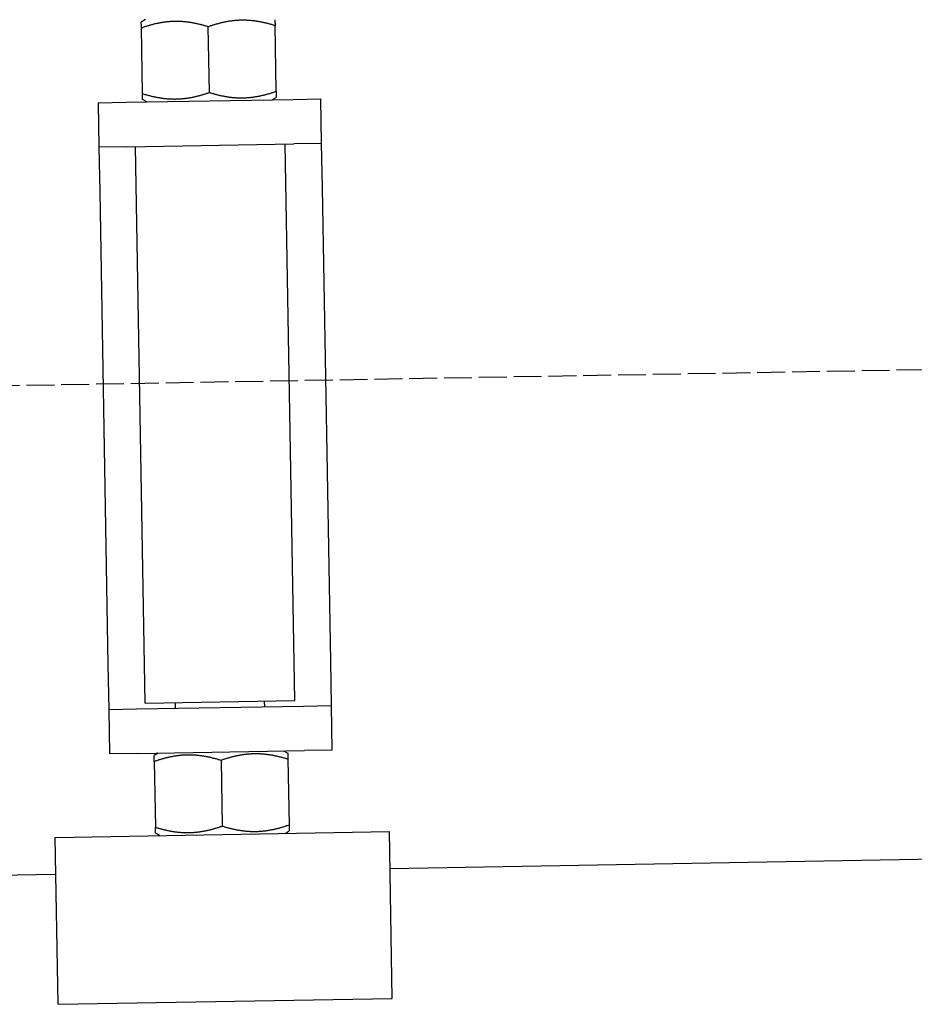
# Model space of a CAD drawing. Extents: x 1073 to 6773, y 6241 to 11366.
# Tile 48 of 58: x 5930 to 6090, y 8047 to 8224. Entities that reach past the tile are written whole.
import ezdxf

# ---------------------------------------------------------------- set-up
doc = ezdxf.new("R2010")
doc.units = 0
doc.linetypes.add('GEN3', pattern=[6.25, 5, -1.25])
doc.layers.get('0').update_dxf_attribs({"linetype": 'CONTINUOUS'})
doc.layers.add('3', color=6, linetype='GEN3')

msp = doc.modelspace()

# ---------------------------------------------------------------- linework, layer by layer
for p, q in [((5952.16, 8224), (5951.42, 8223.55)), ((5975.64, 8211.11), (5975.43, 8222.9)), ((5951.64, 8210.69), (5951.44, 8222.48)), ((5963.64, 8210.9), (5963.43, 8222.69)), ((5943.67, 8209.05), (5948.67, 8209.14)), ((5943.67, 8209.05), (5943.81, 8201.05)), ((5948.67, 8209.14), (5978.66, 8209.66)), ((5952.42, 8209.2), (5951.66, 8209.62)), ((5974.91, 8209.59), (5975.66, 8210.04)), ((5978.66, 8209.66), (5983.66, 8209.75)), ((5983.8, 8201.75), (5983.66, 8209.75)), ((5948.81, 8201.14), (5978.8, 8201.66)), ((5979, 8101.65), (5977.25, 8201.63)), ((5983.8, 8201.75), (5978.8, 8201.66)), ((5983.94, 8193.75), (5983.8, 8201.75)), ((5948.81, 8201.14), (5943.81, 8201.05)), ((5943.81, 8201.05), (5943.95, 8193.05)), ((5952.1, 8101.18), (5950.36, 8201.16)), ((5943.95, 8193.05), (5945.43, 8108.06)), ((5985.43, 8108.76), (5983.94, 8193.75)), ((5945.43, 8108.06), (5945.57, 8100.07)), ((5985.57, 8100.76), (5985.43, 8108.76)), ((5952.1, 8101.18), (5979, 8101.65)), ((5957.57, 8100.28), (5957.55, 8101.28)), ((5973.57, 8100.55), (5973.55, 8101.55)), ((5980.57, 8100.68), (5985.57, 8100.76)), ((5985.71, 8092.77), (5985.57, 8100.76)), ((5945.57, 8100.07), (5950.57, 8100.15)), ((5945.57, 8100.07), (5945.71, 8092.07)), ((5950.57, 8100.15), (5980.57, 8100.68)), ((5950.71, 8092.15), (5945.71, 8092.07)), ((5950.71, 8092.15), (5980.71, 8092.68)), ((5954.46, 8092.22), (5953.72, 8091.77)), ((5976.96, 8092.61), (5977.71, 8092.19)), ((5985.71, 8092.77), (5980.71, 8092.68)), ((5953.74, 8090.7), (5953.94, 8078.91)), ((5965.73, 8090.91), (5965.94, 8079.12)), ((5977.73, 8091.12), (5977.94, 8079.33)), ((5935.97, 8077.09), (5995.96, 8078.14)), ((5954.72, 8077.42), (5953.96, 8077.84)), ((5977.22, 8077.81), (5977.96, 8078.26)), ((5996.49, 8048.15), (5995.96, 8078.14)), ((5936.5, 8047.1), (5935.97, 8077.09)), ((6241.04, 8075.72), (5996.08, 8071.44)), ((5936.09, 8070.4), (4741.27, 8049.54)), ((5936.5, 8047.1), (5996.49, 8048.15))]:
    msp.add_line(p, q)
for points in [[(5951.44, 8222.48, 0), (5951.44, 8222.51, 0), (5951.44, 8222.53, 0), (5951.44, 8222.55, 0), (5951.43, 8222.58, 0), (5951.43, 8222.6, 0), (5951.43, 8222.62, 0), (5951.43, 8222.64, 0), (5951.43, 8222.67, 0), (5951.43, 8222.69, 0), (5951.43, 8222.71, 0), (5951.43, 8222.73, 0), (5951.43, 8222.75, 0), (5951.43, 8222.77, 0), (5951.43, 8222.79, 0), (5951.43, 8222.81, 0), (5951.43, 8222.83, 0), (5951.43, 8222.85, 0), (5951.43, 8222.87, 0), (5951.43, 8222.89, 0), (5951.43, 8222.9, 0), (5951.43, 8222.92, 0), (5951.43, 8222.94, 0), (5951.43, 8222.96, 0), (5951.43, 8222.98, 0), (5951.43, 8222.99, 0), (5951.43, 8223.01, 0), (5951.43, 8223.02, 0), (5951.43, 8223.04, 0), (5951.43, 8223.06, 0), (5951.43, 8223.07, 0), (5951.43, 8223.09, 0), (5951.43, 8223.1, 0), (5951.43, 8223.12, 0), (5951.43, 8223.13, 0), (5951.42, 8223.15, 0), (5951.42, 8223.16, 0), (5951.42, 8223.17, 0), (5951.42, 8223.19, 0), (5951.42, 8223.2, 0), (5951.42, 8223.21, 0), (5951.42, 8223.22, 0), (5951.42, 8223.24, 0), (5951.42, 8223.25, 0), (5951.42, 8223.26, 0), (5951.42, 8223.27, 0), (5951.42, 8223.28, 0), (5951.42, 8223.3, 0), (5951.42, 8223.31, 0), (5951.42, 8223.32, 0), (5951.42, 8223.33, 0), (5951.42, 8223.34, 0), (5951.42, 8223.35, 0), (5951.42, 8223.36, 0), (5951.42, 8223.37, 0), (5951.42, 8223.38, 0), (5951.42, 8223.38, 0), (5951.42, 8223.39, 0), (5951.42, 8223.4, 0), (5951.42, 8223.41, 0), (5951.42, 8223.42, 0), (5951.42, 8223.43, 0), (5951.42, 8223.43, 0), (5951.42, 8223.44, 0), (5951.42, 8223.45, 0), (5951.42, 8223.45, 0), (5951.42, 8223.46, 0), (5951.42, 8223.47, 0), (5951.42, 8223.47, 0), (5951.42, 8223.48, 0), (5951.42, 8223.48, 0), (5951.42, 8223.49, 0), (5951.42, 8223.5, 0), (5951.42, 8223.5, 0), (5951.42, 8223.51, 0), (5951.42, 8223.51, 0), (5951.42, 8223.51, 0), (5951.42, 8223.52, 0), (5951.42, 8223.52, 0), (5951.42, 8223.53, 0), (5951.42, 8223.53, 0), (5951.42, 8223.53, 0), (5951.42, 8223.54, 0), (5951.42, 8223.54, 0), (5951.42, 8223.54, 0), (5951.42, 8223.54, 0), (5951.42, 8223.54, 0), (5951.42, 8223.55, 0), (5951.42, 8223.55, 0), (5951.42, 8223.55, 0), (5951.42, 8223.55, 0), (5951.42, 8223.55, 0), (5951.42, 8223.55, 0), (5951.42, 8223.55, 0), (5951.42, 8223.55, 0), (5951.42, 8223.55, 0)], [(5963.43, 8222.69, 0), (5963.29, 8222.74, 0), (5963.14, 8222.78, 0), (5963, 8222.82, 0), (5962.86, 8222.87, 0), (5962.72, 8222.91, 0), (5962.58, 8222.95, 0), (5962.44, 8222.98, 0), (5962.3, 8223.02, 0), (5962.17, 8223.06, 0), (5962.03, 8223.09, 0), (5961.9, 8223.12, 0), (5961.76, 8223.16, 0), (5961.63, 8223.19, 0), (5961.5, 8223.22, 0), (5961.37, 8223.25, 0), (5961.24, 8223.27, 0), (5961.11, 8223.3, 0), (5960.98, 8223.33, 0), (5960.85, 8223.35, 0), (5960.73, 8223.37, 0), (5960.6, 8223.4, 0), (5960.47, 8223.42, 0), (5960.35, 8223.44, 0), (5960.23, 8223.46, 0), (5960.1, 8223.48, 0), (5959.98, 8223.5, 0), (5959.86, 8223.51, 0), (5959.73, 8223.53, 0), (5959.61, 8223.54, 0), (5959.49, 8223.56, 0), (5959.37, 8223.57, 0), (5959.25, 8223.58, 0), (5959.13, 8223.6, 0), (5959.01, 8223.61, 0), (5958.89, 8223.62, 0), (5958.77, 8223.62, 0), (5958.65, 8223.63, 0), (5958.53, 8223.64, 0), (5958.42, 8223.64, 0), (5958.3, 8223.65, 0), (5958.18, 8223.65, 0), (5958.06, 8223.66, 0), (5957.94, 8223.66, 0), (5957.83, 8223.66, 0), (5957.71, 8223.66, 0), (5957.59, 8223.66, 0), (5957.48, 8223.66, 0), (5957.36, 8223.66, 0), (5957.24, 8223.65, 0), (5957.12, 8223.65, 0), (5957.01, 8223.65, 0), (5956.89, 8223.64, 0), (5956.77, 8223.63, 0), (5956.65, 8223.63, 0), (5956.54, 8223.62, 0), (5956.42, 8223.61, 0), (5956.3, 8223.6, 0), (5956.18, 8223.59, 0), (5956.06, 8223.58, 0), (5955.95, 8223.56, 0), (5955.83, 8223.55, 0), (5955.71, 8223.54, 0), (5955.59, 8223.52, 0), (5955.47, 8223.5, 0), (5955.35, 8223.49, 0), (5955.23, 8223.47, 0), (5955.11, 8223.45, 0), (5954.98, 8223.43, 0), (5954.86, 8223.41, 0), (5954.74, 8223.38, 0), (5954.62, 8223.36, 0), (5954.49, 8223.34, 0), (5954.37, 8223.31, 0), (5954.24, 8223.29, 0), (5954.12, 8223.26, 0), (5953.99, 8223.23, 0), (5953.87, 8223.2, 0), (5953.74, 8223.17, 0), (5953.61, 8223.14, 0), (5953.48, 8223.11, 0), (5953.35, 8223.07, 0), (5953.22, 8223.04, 0), (5953.09, 8223, 0), (5952.96, 8222.97, 0), (5952.83, 8222.93, 0), (5952.69, 8222.89, 0), (5952.56, 8222.85, 0), (5952.42, 8222.81, 0), (5952.28, 8222.77, 0), (5952.15, 8222.72, 0), (5952.01, 8222.68, 0), (5951.87, 8222.63, 0), (5951.72, 8222.58, 0), (5951.58, 8222.53, 0), (5951.44, 8222.48, 0)], [(5975.43, 8222.9, 0), (5975.29, 8222.95, 0), (5975.14, 8222.99, 0), (5975, 8223.03, 0), (5974.86, 8223.08, 0), (5974.72, 8223.12, 0), (5974.58, 8223.15, 0), (5974.44, 8223.19, 0), (5974.3, 8223.23, 0), (5974.16, 8223.26, 0), (5974.03, 8223.3, 0), (5973.89, 8223.33, 0), (5973.76, 8223.36, 0), (5973.63, 8223.4, 0), (5973.5, 8223.43, 0), (5973.37, 8223.45, 0), (5973.24, 8223.48, 0), (5973.11, 8223.51, 0), (5972.98, 8223.54, 0), (5972.85, 8223.56, 0), (5972.72, 8223.58, 0), (5972.6, 8223.61, 0), (5972.47, 8223.63, 0), (5972.35, 8223.65, 0), (5972.22, 8223.67, 0), (5972.1, 8223.69, 0), (5971.98, 8223.71, 0), (5971.85, 8223.72, 0), (5971.73, 8223.74, 0), (5971.61, 8223.75, 0), (5971.49, 8223.77, 0), (5971.37, 8223.78, 0), (5971.25, 8223.79, 0), (5971.13, 8223.8, 0), (5971.01, 8223.81, 0), (5970.89, 8223.82, 0), (5970.77, 8223.83, 0), (5970.65, 8223.84, 0), (5970.53, 8223.85, 0), (5970.41, 8223.85, 0), (5970.3, 8223.86, 0), (5970.18, 8223.86, 0), (5970.06, 8223.87, 0), (5969.94, 8223.87, 0), (5969.83, 8223.87, 0), (5969.71, 8223.87, 0), (5969.59, 8223.87, 0), (5969.47, 8223.87, 0), (5969.36, 8223.87, 0), (5969.24, 8223.86, 0), (5969.12, 8223.86, 0), (5969, 8223.86, 0), (5968.89, 8223.85, 0), (5968.77, 8223.84, 0), (5968.65, 8223.84, 0), (5968.53, 8223.83, 0), (5968.42, 8223.82, 0), (5968.3, 8223.81, 0), (5968.18, 8223.8, 0), (5968.06, 8223.79, 0), (5967.94, 8223.77, 0), (5967.82, 8223.76, 0), (5967.71, 8223.74, 0), (5967.59, 8223.73, 0), (5967.47, 8223.71, 0), (5967.35, 8223.7, 0), (5967.23, 8223.68, 0), (5967.1, 8223.66, 0), (5966.98, 8223.64, 0), (5966.86, 8223.62, 0), (5966.74, 8223.59, 0), (5966.62, 8223.57, 0), (5966.49, 8223.55, 0), (5966.37, 8223.52, 0), (5966.24, 8223.5, 0), (5966.12, 8223.47, 0), (5965.99, 8223.44, 0), (5965.87, 8223.41, 0), (5965.74, 8223.38, 0), (5965.61, 8223.35, 0), (5965.48, 8223.32, 0), (5965.35, 8223.28, 0), (5965.22, 8223.25, 0), (5965.09, 8223.21, 0), (5964.96, 8223.18, 0), (5964.82, 8223.14, 0), (5964.69, 8223.1, 0), (5964.56, 8223.06, 0), (5964.42, 8223.02, 0), (5964.28, 8222.97, 0), (5964.14, 8222.93, 0), (5964, 8222.89, 0), (5963.86, 8222.84, 0), (5963.72, 8222.79, 0), (5963.58, 8222.74, 0), (5963.43, 8222.69, 0)], [(5975.41, 8223.97, 0), (5975.41, 8223.97, 0), (5975.41, 8223.97, 0), (5975.41, 8223.97, 0), (5975.41, 8223.97, 0), (5975.41, 8223.97, 0), (5975.41, 8223.97, 0), (5975.41, 8223.97, 0), (5975.41, 8223.97, 0), (5975.41, 8223.96, 0), (5975.41, 8223.96, 0), (5975.41, 8223.96, 0), (5975.41, 8223.96, 0), (5975.41, 8223.95, 0), (5975.41, 8223.95, 0), (5975.41, 8223.95, 0), (5975.41, 8223.94, 0), (5975.41, 8223.94, 0), (5975.41, 8223.94, 0), (5975.41, 8223.93, 0), (5975.41, 8223.93, 0), (5975.41, 8223.92, 0), (5975.42, 8223.92, 0), (5975.42, 8223.91, 0), (5975.42, 8223.91, 0), (5975.42, 8223.9, 0), (5975.42, 8223.9, 0), (5975.42, 8223.89, 0), (5975.42, 8223.89, 0), (5975.42, 8223.88, 0), (5975.42, 8223.87, 0), (5975.42, 8223.87, 0), (5975.42, 8223.86, 0), (5975.42, 8223.85, 0), (5975.42, 8223.84, 0), (5975.42, 8223.84, 0), (5975.42, 8223.83, 0), (5975.42, 8223.82, 0), (5975.42, 8223.81, 0), (5975.42, 8223.8, 0), (5975.42, 8223.79, 0), (5975.42, 8223.78, 0), (5975.42, 8223.78, 0), (5975.42, 8223.77, 0), (5975.42, 8223.76, 0), (5975.42, 8223.75, 0), (5975.42, 8223.74, 0), (5975.42, 8223.72, 0), (5975.42, 8223.71, 0), (5975.42, 8223.7, 0), (5975.42, 8223.69, 0), (5975.42, 8223.68, 0), (5975.42, 8223.67, 0), (5975.42, 8223.66, 0), (5975.42, 8223.64, 0), (5975.42, 8223.63, 0), (5975.42, 8223.62, 0), (5975.42, 8223.61, 0), (5975.42, 8223.59, 0), (5975.42, 8223.58, 0), (5975.42, 8223.56, 0), (5975.42, 8223.55, 0), (5975.42, 8223.54, 0), (5975.42, 8223.52, 0), (5975.42, 8223.51, 0), (5975.42, 8223.49, 0), (5975.42, 8223.48, 0), (5975.42, 8223.46, 0), (5975.42, 8223.44, 0), (5975.42, 8223.43, 0), (5975.42, 8223.41, 0), (5975.42, 8223.39, 0), (5975.42, 8223.38, 0), (5975.42, 8223.36, 0), (5975.43, 8223.34, 0), (5975.43, 8223.32, 0), (5975.43, 8223.31, 0), (5975.43, 8223.29, 0), (5975.43, 8223.27, 0), (5975.43, 8223.25, 0), (5975.43, 8223.23, 0), (5975.43, 8223.21, 0), (5975.43, 8223.19, 0), (5975.43, 8223.17, 0), (5975.43, 8223.15, 0), (5975.43, 8223.13, 0), (5975.43, 8223.11, 0), (5975.43, 8223.09, 0), (5975.43, 8223.06, 0), (5975.43, 8223.04, 0), (5975.43, 8223.02, 0), (5975.43, 8223, 0), (5975.43, 8222.97, 0), (5975.43, 8222.95, 0), (5975.43, 8222.93, 0), (5975.43, 8222.9, 0)], [(5951.64, 8210.69, 0), (5951.79, 8210.65, 0), (5951.93, 8210.6, 0), (5952.08, 8210.56, 0), (5952.22, 8210.52, 0), (5952.36, 8210.48, 0), (5952.5, 8210.44, 0), (5952.64, 8210.4, 0), (5952.77, 8210.37, 0), (5952.91, 8210.33, 0), (5953.05, 8210.3, 0), (5953.18, 8210.26, 0), (5953.31, 8210.23, 0), (5953.45, 8210.2, 0), (5953.58, 8210.17, 0), (5953.71, 8210.14, 0), (5953.84, 8210.11, 0), (5953.97, 8210.09, 0), (5954.1, 8210.06, 0), (5954.22, 8210.03, 0), (5954.35, 8210.01, 0), (5954.48, 8209.99, 0), (5954.6, 8209.97, 0), (5954.73, 8209.95, 0), (5954.85, 8209.93, 0), (5954.98, 8209.91, 0), (5955.1, 8209.89, 0), (5955.22, 8209.87, 0), (5955.34, 8209.86, 0), (5955.46, 8209.84, 0), (5955.59, 8209.83, 0), (5955.71, 8209.81, 0), (5955.83, 8209.8, 0), (5955.95, 8209.79, 0), (5956.07, 8209.78, 0), (5956.19, 8209.77, 0), (5956.31, 8209.76, 0), (5956.42, 8209.75, 0), (5956.54, 8209.75, 0), (5956.66, 8209.74, 0), (5956.78, 8209.74, 0), (5956.9, 8209.73, 0), (5957.01, 8209.73, 0), (5957.13, 8209.73, 0), (5957.25, 8209.72, 0), (5957.37, 8209.72, 0), (5957.48, 8209.72, 0), (5957.6, 8209.73, 0), (5957.72, 8209.73, 0), (5957.84, 8209.73, 0), (5957.95, 8209.73, 0), (5958.07, 8209.74, 0), (5958.19, 8209.74, 0), (5958.31, 8209.75, 0), (5958.42, 8209.76, 0), (5958.54, 8209.77, 0), (5958.66, 8209.78, 0), (5958.78, 8209.79, 0), (5958.89, 8209.8, 0), (5959.01, 8209.81, 0), (5959.13, 8209.82, 0), (5959.25, 8209.84, 0), (5959.37, 8209.85, 0), (5959.49, 8209.87, 0), (5959.61, 8209.88, 0), (5959.73, 8209.9, 0), (5959.85, 8209.92, 0), (5959.97, 8209.94, 0), (5960.09, 8209.96, 0), (5960.21, 8209.98, 0), (5960.34, 8210, 0), (5960.46, 8210.02, 0), (5960.58, 8210.05, 0), (5960.71, 8210.07, 0), (5960.83, 8210.1, 0), (5960.96, 8210.13, 0), (5961.08, 8210.15, 0), (5961.21, 8210.18, 0), (5961.34, 8210.21, 0), (5961.47, 8210.24, 0), (5961.59, 8210.28, 0), (5961.72, 8210.31, 0), (5961.85, 8210.35, 0), (5961.99, 8210.38, 0), (5962.12, 8210.42, 0), (5962.25, 8210.46, 0), (5962.38, 8210.5, 0), (5962.52, 8210.54, 0), (5962.66, 8210.58, 0), (5962.79, 8210.62, 0), (5962.93, 8210.66, 0), (5963.07, 8210.71, 0), (5963.21, 8210.76, 0), (5963.35, 8210.8, 0), (5963.5, 8210.85, 0), (5963.64, 8210.9, 0)], [(5951.66, 8209.62, 0), (5951.66, 8209.62, 0), (5951.66, 8209.62, 0), (5951.66, 8209.62, 0), (5951.66, 8209.62, 0), (5951.66, 8209.62, 0), (5951.66, 8209.63, 0), (5951.66, 8209.63, 0), (5951.66, 8209.63, 0), (5951.66, 8209.63, 0), (5951.66, 8209.63, 0), (5951.66, 8209.64, 0), (5951.66, 8209.64, 0), (5951.66, 8209.64, 0), (5951.66, 8209.64, 0), (5951.66, 8209.65, 0), (5951.66, 8209.65, 0), (5951.66, 8209.65, 0), (5951.66, 8209.66, 0), (5951.66, 8209.66, 0), (5951.66, 8209.67, 0), (5951.66, 8209.67, 0), (5951.66, 8209.68, 0), (5951.66, 8209.68, 0), (5951.66, 8209.69, 0), (5951.66, 8209.69, 0), (5951.66, 8209.7, 0), (5951.66, 8209.7, 0), (5951.66, 8209.71, 0), (5951.66, 8209.72, 0), (5951.66, 8209.72, 0), (5951.66, 8209.73, 0), (5951.66, 8209.74, 0), (5951.66, 8209.74, 0), (5951.66, 8209.75, 0), (5951.66, 8209.76, 0), (5951.66, 8209.77, 0), (5951.66, 8209.77, 0), (5951.66, 8209.78, 0), (5951.66, 8209.79, 0), (5951.66, 8209.8, 0), (5951.66, 8209.81, 0), (5951.66, 8209.82, 0), (5951.66, 8209.83, 0), (5951.66, 8209.84, 0), (5951.66, 8209.85, 0), (5951.66, 8209.86, 0), (5951.66, 8209.87, 0), (5951.66, 8209.88, 0), (5951.66, 8209.89, 0), (5951.66, 8209.9, 0), (5951.66, 8209.91, 0), (5951.66, 8209.93, 0), (5951.66, 8209.94, 0), (5951.66, 8209.95, 0), (5951.65, 8209.96, 0), (5951.65, 8209.98, 0), (5951.65, 8209.99, 0), (5951.65, 8210, 0), (5951.65, 8210.02, 0), (5951.65, 8210.03, 0), (5951.65, 8210.04, 0), (5951.65, 8210.06, 0), (5951.65, 8210.07, 0), (5951.65, 8210.09, 0), (5951.65, 8210.1, 0), (5951.65, 8210.12, 0), (5951.65, 8210.14, 0), (5951.65, 8210.15, 0), (5951.65, 8210.17, 0), (5951.65, 8210.18, 0), (5951.65, 8210.2, 0), (5951.65, 8210.22, 0), (5951.65, 8210.24, 0), (5951.65, 8210.25, 0), (5951.65, 8210.27, 0), (5951.65, 8210.29, 0), (5951.65, 8210.31, 0), (5951.65, 8210.33, 0), (5951.65, 8210.35, 0), (5951.65, 8210.37, 0), (5951.65, 8210.38, 0), (5951.65, 8210.4, 0), (5951.65, 8210.43, 0), (5951.65, 8210.45, 0), (5951.65, 8210.47, 0), (5951.65, 8210.49, 0), (5951.65, 8210.51, 0), (5951.65, 8210.53, 0), (5951.64, 8210.55, 0), (5951.64, 8210.58, 0), (5951.64, 8210.6, 0), (5951.64, 8210.62, 0), (5951.64, 8210.65, 0), (5951.64, 8210.67, 0), (5951.64, 8210.69, 0)], [(5963.64, 8210.9, 0), (5963.79, 8210.86, 0), (5963.93, 8210.81, 0), (5964.07, 8210.77, 0), (5964.22, 8210.73, 0), (5964.36, 8210.69, 0), (5964.5, 8210.65, 0), (5964.64, 8210.61, 0), (5964.77, 8210.57, 0), (5964.91, 8210.54, 0), (5965.04, 8210.5, 0), (5965.18, 8210.47, 0), (5965.31, 8210.44, 0), (5965.45, 8210.41, 0), (5965.58, 8210.38, 0), (5965.71, 8210.35, 0), (5965.84, 8210.32, 0), (5965.97, 8210.29, 0), (5966.09, 8210.27, 0), (5966.22, 8210.24, 0), (5966.35, 8210.22, 0), (5966.48, 8210.2, 0), (5966.6, 8210.18, 0), (5966.73, 8210.15, 0), (5966.85, 8210.14, 0), (5966.97, 8210.12, 0), (5967.1, 8210.1, 0), (5967.22, 8210.08, 0), (5967.34, 8210.07, 0), (5967.46, 8210.05, 0), (5967.58, 8210.04, 0), (5967.7, 8210.02, 0), (5967.83, 8210.01, 0), (5967.95, 8210, 0), (5968.06, 8209.99, 0), (5968.18, 8209.98, 0), (5968.3, 8209.97, 0), (5968.42, 8209.96, 0), (5968.54, 8209.96, 0), (5968.66, 8209.95, 0), (5968.78, 8209.95, 0), (5968.89, 8209.94, 0), (5969.01, 8209.94, 0), (5969.13, 8209.94, 0), (5969.25, 8209.93, 0), (5969.37, 8209.93, 0), (5969.48, 8209.93, 0), (5969.6, 8209.94, 0), (5969.72, 8209.94, 0), (5969.83, 8209.94, 0), (5969.95, 8209.94, 0), (5970.07, 8209.95, 0), (5970.19, 8209.95, 0), (5970.3, 8209.96, 0), (5970.42, 8209.97, 0), (5970.54, 8209.98, 0), (5970.66, 8209.99, 0), (5970.77, 8210, 0), (5970.89, 8210.01, 0), (5971.01, 8210.02, 0), (5971.13, 8210.03, 0), (5971.25, 8210.04, 0), (5971.37, 8210.06, 0), (5971.49, 8210.07, 0), (5971.61, 8210.09, 0), (5971.73, 8210.11, 0), (5971.85, 8210.13, 0), (5971.97, 8210.15, 0), (5972.09, 8210.17, 0), (5972.21, 8210.19, 0), (5972.34, 8210.21, 0), (5972.46, 8210.23, 0), (5972.58, 8210.26, 0), (5972.71, 8210.28, 0), (5972.83, 8210.31, 0), (5972.96, 8210.34, 0), (5973.08, 8210.36, 0), (5973.21, 8210.39, 0), (5973.34, 8210.42, 0), (5973.46, 8210.45, 0), (5973.59, 8210.49, 0), (5973.72, 8210.52, 0), (5973.85, 8210.55, 0), (5973.98, 8210.59, 0), (5974.12, 8210.63, 0), (5974.25, 8210.67, 0), (5974.38, 8210.7, 0), (5974.52, 8210.74, 0), (5974.65, 8210.79, 0), (5974.79, 8210.83, 0), (5974.93, 8210.87, 0), (5975.07, 8210.92, 0), (5975.21, 8210.97, 0), (5975.35, 8211.01, 0), (5975.49, 8211.06, 0), (5975.64, 8211.11, 0)], [(5975.64, 8211.11, 0), (5975.64, 8211.09, 0), (5975.64, 8211.06, 0), (5975.64, 8211.04, 0), (5975.64, 8211.02, 0), (5975.64, 8211, 0), (5975.64, 8210.97, 0), (5975.64, 8210.95, 0), (5975.64, 8210.93, 0), (5975.64, 8210.91, 0), (5975.64, 8210.89, 0), (5975.64, 8210.86, 0), (5975.64, 8210.84, 0), (5975.64, 8210.82, 0), (5975.64, 8210.8, 0), (5975.64, 8210.78, 0), (5975.64, 8210.76, 0), (5975.65, 8210.75, 0), (5975.65, 8210.73, 0), (5975.65, 8210.71, 0), (5975.65, 8210.69, 0), (5975.65, 8210.67, 0), (5975.65, 8210.65, 0), (5975.65, 8210.64, 0), (5975.65, 8210.62, 0), (5975.65, 8210.6, 0), (5975.65, 8210.59, 0), (5975.65, 8210.57, 0), (5975.65, 8210.55, 0), (5975.65, 8210.54, 0), (5975.65, 8210.52, 0), (5975.65, 8210.51, 0), (5975.65, 8210.49, 0), (5975.65, 8210.48, 0), (5975.65, 8210.46, 0), (5975.65, 8210.45, 0), (5975.65, 8210.44, 0), (5975.65, 8210.42, 0), (5975.65, 8210.41, 0), (5975.65, 8210.4, 0), (5975.65, 8210.38, 0), (5975.65, 8210.37, 0), (5975.65, 8210.36, 0), (5975.65, 8210.35, 0), (5975.65, 8210.33, 0), (5975.65, 8210.32, 0), (5975.65, 8210.31, 0), (5975.65, 8210.3, 0), (5975.65, 8210.29, 0), (5975.65, 8210.28, 0), (5975.65, 8210.27, 0), (5975.65, 8210.26, 0), (5975.65, 8210.25, 0), (5975.65, 8210.24, 0), (5975.65, 8210.23, 0), (5975.65, 8210.22, 0), (5975.65, 8210.21, 0), (5975.65, 8210.2, 0), (5975.65, 8210.19, 0), (5975.65, 8210.19, 0), (5975.65, 8210.18, 0), (5975.66, 8210.17, 0), (5975.66, 8210.16, 0), (5975.66, 8210.15, 0), (5975.66, 8210.15, 0), (5975.66, 8210.14, 0), (5975.66, 8210.13, 0), (5975.66, 8210.13, 0), (5975.66, 8210.12, 0), (5975.66, 8210.12, 0), (5975.66, 8210.11, 0), (5975.66, 8210.1, 0), (5975.66, 8210.1, 0), (5975.66, 8210.09, 0), (5975.66, 8210.09, 0), (5975.66, 8210.09, 0), (5975.66, 8210.08, 0), (5975.66, 8210.08, 0), (5975.66, 8210.07, 0), (5975.66, 8210.07, 0), (5975.66, 8210.07, 0), (5975.66, 8210.06, 0), (5975.66, 8210.06, 0), (5975.66, 8210.06, 0), (5975.66, 8210.05, 0), (5975.66, 8210.05, 0), (5975.66, 8210.05, 0), (5975.66, 8210.05, 0), (5975.66, 8210.05, 0), (5975.66, 8210.04, 0), (5975.66, 8210.04, 0), (5975.66, 8210.04, 0), (5975.66, 8210.04, 0), (5975.66, 8210.04, 0), (5975.66, 8210.04, 0), (5975.66, 8210.04, 0)], [(5977.73, 8091.12, 0), (5977.59, 8091.17, 0), (5977.44, 8091.21, 0), (5977.3, 8091.25, 0), (5977.16, 8091.3, 0), (5977.02, 8091.34, 0), (5976.88, 8091.37, 0), (5976.74, 8091.41, 0), (5976.6, 8091.45, 0), (5976.46, 8091.48, 0), (5976.33, 8091.52, 0), (5976.19, 8091.55, 0), (5976.06, 8091.58, 0), (5975.93, 8091.62, 0), (5975.8, 8091.65, 0), (5975.67, 8091.68, 0), (5975.54, 8091.7, 0), (5975.41, 8091.73, 0), (5975.28, 8091.76, 0), (5975.15, 8091.78, 0), (5975.02, 8091.8, 0), (5974.9, 8091.83, 0), (5974.77, 8091.85, 0), (5974.65, 8091.87, 0), (5974.52, 8091.89, 0), (5974.4, 8091.91, 0), (5974.28, 8091.93, 0), (5974.15, 8091.94, 0), (5974.03, 8091.96, 0), (5973.91, 8091.97, 0), (5973.79, 8091.99, 0), (5973.67, 8092, 0), (5973.55, 8092.01, 0), (5973.43, 8092.02, 0), (5973.31, 8092.04, 0), (5973.19, 8092.04, 0), (5973.07, 8092.05, 0), (5972.95, 8092.06, 0), (5972.83, 8092.07, 0), (5972.71, 8092.07, 0), (5972.6, 8092.08, 0), (5972.48, 8092.08, 0), (5972.36, 8092.09, 0), (5972.24, 8092.09, 0), (5972.13, 8092.09, 0), (5972.01, 8092.09, 0), (5971.89, 8092.09, 0), (5971.77, 8092.09, 0), (5971.66, 8092.09, 0), (5971.54, 8092.08, 0), (5971.42, 8092.08, 0), (5971.3, 8092.08, 0), (5971.19, 8092.07, 0), (5971.07, 8092.06, 0), (5970.95, 8092.06, 0), (5970.83, 8092.05, 0), (5970.72, 8092.04, 0), (5970.6, 8092.03, 0), (5970.48, 8092.02, 0), (5970.36, 8092.01, 0), (5970.24, 8091.99, 0), (5970.12, 8091.98, 0), (5970.01, 8091.96, 0), (5969.89, 8091.95, 0), (5969.77, 8091.93, 0), (5969.65, 8091.92, 0), (5969.53, 8091.9, 0), (5969.4, 8091.88, 0), (5969.28, 8091.86, 0), (5969.16, 8091.84, 0), (5969.04, 8091.81, 0), (5968.92, 8091.79, 0), (5968.79, 8091.77, 0), (5968.67, 8091.74, 0), (5968.54, 8091.72, 0), (5968.42, 8091.69, 0), (5968.29, 8091.66, 0), (5968.17, 8091.63, 0), (5968.04, 8091.6, 0), (5967.91, 8091.57, 0), (5967.78, 8091.54, 0), (5967.65, 8091.5, 0), (5967.52, 8091.47, 0), (5967.39, 8091.43, 0), (5967.26, 8091.4, 0), (5967.12, 8091.36, 0), (5966.99, 8091.32, 0), (5966.86, 8091.28, 0), (5966.72, 8091.24, 0), (5966.58, 8091.19, 0), (5966.44, 8091.15, 0), (5966.3, 8091.11, 0), (5966.16, 8091.06, 0), (5966.02, 8091.01, 0), (5965.88, 8090.96, 0), (5965.73, 8090.91, 0)], [(5977.71, 8092.19, 0), (5977.71, 8092.19, 0), (5977.71, 8092.19, 0), (5977.71, 8092.19, 0), (5977.71, 8092.19, 0), (5977.71, 8092.19, 0), (5977.71, 8092.19, 0), (5977.71, 8092.19, 0), (5977.71, 8092.19, 0), (5977.71, 8092.18, 0), (5977.71, 8092.18, 0), (5977.71, 8092.18, 0), (5977.71, 8092.18, 0), (5977.71, 8092.17, 0), (5977.71, 8092.17, 0), (5977.71, 8092.17, 0), (5977.71, 8092.16, 0), (5977.71, 8092.16, 0), (5977.71, 8092.16, 0), (5977.72, 8092.15, 0), (5977.72, 8092.15, 0), (5977.72, 8092.14, 0), (5977.72, 8092.14, 0), (5977.72, 8092.13, 0), (5977.72, 8092.13, 0), (5977.72, 8092.12, 0), (5977.72, 8092.12, 0), (5977.72, 8092.11, 0), (5977.72, 8092.11, 0), (5977.72, 8092.1, 0), (5977.72, 8092.09, 0), (5977.72, 8092.09, 0), (5977.72, 8092.08, 0), (5977.72, 8092.07, 0), (5977.72, 8092.06, 0), (5977.72, 8092.06, 0), (5977.72, 8092.05, 0), (5977.72, 8092.04, 0), (5977.72, 8092.03, 0), (5977.72, 8092.02, 0), (5977.72, 8092.01, 0), (5977.72, 8092.01, 0), (5977.72, 8092, 0), (5977.72, 8091.99, 0), (5977.72, 8091.98, 0), (5977.72, 8091.97, 0), (5977.72, 8091.96, 0), (5977.72, 8091.94, 0), (5977.72, 8091.93, 0), (5977.72, 8091.92, 0), (5977.72, 8091.91, 0), (5977.72, 8091.9, 0), (5977.72, 8091.89, 0), (5977.72, 8091.88, 0), (5977.72, 8091.86, 0), (5977.72, 8091.85, 0), (5977.72, 8091.84, 0), (5977.72, 8091.83, 0), (5977.72, 8091.81, 0), (5977.72, 8091.8, 0), (5977.72, 8091.78, 0), (5977.72, 8091.77, 0), (5977.72, 8091.76, 0), (5977.72, 8091.74, 0), (5977.72, 8091.73, 0), (5977.72, 8091.71, 0), (5977.72, 8091.7, 0), (5977.72, 8091.68, 0), (5977.72, 8091.66, 0), (5977.72, 8091.65, 0), (5977.72, 8091.63, 0), (5977.72, 8091.61, 0), (5977.72, 8091.6, 0), (5977.73, 8091.58, 0), (5977.73, 8091.56, 0), (5977.73, 8091.54, 0), (5977.73, 8091.53, 0), (5977.73, 8091.51, 0), (5977.73, 8091.49, 0), (5977.73, 8091.47, 0), (5977.73, 8091.45, 0), (5977.73, 8091.43, 0), (5977.73, 8091.41, 0), (5977.73, 8091.39, 0), (5977.73, 8091.37, 0), (5977.73, 8091.35, 0), (5977.73, 8091.33, 0), (5977.73, 8091.31, 0), (5977.73, 8091.28, 0), (5977.73, 8091.26, 0), (5977.73, 8091.24, 0), (5977.73, 8091.22, 0), (5977.73, 8091.19, 0), (5977.73, 8091.17, 0), (5977.73, 8091.15, 0), (5977.73, 8091.12, 0)], [(5953.74, 8090.7, 0), (5953.74, 8090.73, 0), (5953.74, 8090.75, 0), (5953.74, 8090.77, 0), (5953.74, 8090.8, 0), (5953.73, 8090.82, 0), (5953.73, 8090.84, 0), (5953.73, 8090.86, 0), (5953.73, 8090.89, 0), (5953.73, 8090.91, 0), (5953.73, 8090.93, 0), (5953.73, 8090.95, 0), (5953.73, 8090.97, 0), (5953.73, 8090.99, 0), (5953.73, 8091.01, 0), (5953.73, 8091.03, 0), (5953.73, 8091.05, 0), (5953.73, 8091.07, 0), (5953.73, 8091.09, 0), (5953.73, 8091.11, 0), (5953.73, 8091.12, 0), (5953.73, 8091.14, 0), (5953.73, 8091.16, 0), (5953.73, 8091.18, 0), (5953.73, 8091.2, 0), (5953.73, 8091.21, 0), (5953.73, 8091.23, 0), (5953.73, 8091.24, 0), (5953.73, 8091.26, 0), (5953.73, 8091.28, 0), (5953.73, 8091.29, 0), (5953.73, 8091.31, 0), (5953.73, 8091.32, 0), (5953.73, 8091.34, 0), (5953.73, 8091.35, 0), (5953.73, 8091.37, 0), (5953.72, 8091.38, 0), (5953.72, 8091.39, 0), (5953.72, 8091.41, 0), (5953.72, 8091.42, 0), (5953.72, 8091.43, 0), (5953.72, 8091.44, 0), (5953.72, 8091.46, 0), (5953.72, 8091.47, 0), (5953.72, 8091.48, 0), (5953.72, 8091.49, 0), (5953.72, 8091.5, 0), (5953.72, 8091.52, 0), (5953.72, 8091.53, 0), (5953.72, 8091.54, 0), (5953.72, 8091.55, 0), (5953.72, 8091.56, 0), (5953.72, 8091.57, 0), (5953.72, 8091.58, 0), (5953.72, 8091.59, 0), (5953.72, 8091.6, 0), (5953.72, 8091.6, 0), (5953.72, 8091.61, 0), (5953.72, 8091.62, 0), (5953.72, 8091.63, 0), (5953.72, 8091.64, 0), (5953.72, 8091.65, 0), (5953.72, 8091.65, 0), (5953.72, 8091.66, 0), (5953.72, 8091.67, 0), (5953.72, 8091.67, 0), (5953.72, 8091.68, 0), (5953.72, 8091.69, 0), (5953.72, 8091.69, 0), (5953.72, 8091.7, 0), (5953.72, 8091.7, 0), (5953.72, 8091.71, 0), (5953.72, 8091.72, 0), (5953.72, 8091.72, 0), (5953.72, 8091.73, 0), (5953.72, 8091.73, 0), (5953.72, 8091.73, 0), (5953.72, 8091.74, 0), (5953.72, 8091.74, 0), (5953.72, 8091.75, 0), (5953.72, 8091.75, 0), (5953.72, 8091.75, 0), (5953.72, 8091.76, 0), (5953.72, 8091.76, 0), (5953.72, 8091.76, 0), (5953.72, 8091.76, 0), (5953.72, 8091.76, 0), (5953.72, 8091.77, 0), (5953.72, 8091.77, 0), (5953.72, 8091.77, 0), (5953.72, 8091.77, 0), (5953.72, 8091.77, 0), (5953.72, 8091.77, 0), (5953.72, 8091.77, 0), (5953.72, 8091.77, 0), (5953.72, 8091.77, 0)], [(5965.73, 8090.91, 0), (5965.59, 8090.96, 0), (5965.44, 8091, 0), (5965.3, 8091.04, 0), (5965.16, 8091.09, 0), (5965.02, 8091.13, 0), (5964.88, 8091.17, 0), (5964.74, 8091.2, 0), (5964.6, 8091.24, 0), (5964.47, 8091.28, 0), (5964.33, 8091.31, 0), (5964.2, 8091.34, 0), (5964.06, 8091.38, 0), (5963.93, 8091.41, 0), (5963.8, 8091.44, 0), (5963.67, 8091.47, 0), (5963.54, 8091.49, 0), (5963.41, 8091.52, 0), (5963.28, 8091.55, 0), (5963.15, 8091.57, 0), (5963.03, 8091.59, 0), (5962.9, 8091.62, 0), (5962.77, 8091.64, 0), (5962.65, 8091.66, 0), (5962.53, 8091.68, 0), (5962.4, 8091.7, 0), (5962.28, 8091.72, 0), (5962.16, 8091.73, 0), (5962.03, 8091.75, 0), (5961.91, 8091.76, 0), (5961.79, 8091.78, 0), (5961.67, 8091.79, 0), (5961.55, 8091.8, 0), (5961.43, 8091.82, 0), (5961.31, 8091.83, 0), (5961.19, 8091.84, 0), (5961.07, 8091.84, 0), (5960.95, 8091.85, 0), (5960.83, 8091.86, 0), (5960.72, 8091.86, 0), (5960.6, 8091.87, 0), (5960.48, 8091.87, 0), (5960.36, 8091.88, 0), (5960.25, 8091.88, 0), (5960.13, 8091.88, 0), (5960.01, 8091.88, 0), (5959.89, 8091.88, 0), (5959.78, 8091.88, 0), (5959.66, 8091.88, 0), (5959.54, 8091.87, 0), (5959.42, 8091.87, 0), (5959.31, 8091.87, 0), (5959.19, 8091.86, 0), (5959.07, 8091.85, 0), (5958.95, 8091.85, 0), (5958.84, 8091.84, 0), (5958.72, 8091.83, 0), (5958.6, 8091.82, 0), (5958.48, 8091.81, 0), (5958.36, 8091.8, 0), (5958.25, 8091.78, 0), (5958.13, 8091.77, 0), (5958.01, 8091.76, 0), (5957.89, 8091.74, 0), (5957.77, 8091.72, 0), (5957.65, 8091.71, 0), (5957.53, 8091.69, 0), (5957.41, 8091.67, 0), (5957.28, 8091.65, 0), (5957.16, 8091.63, 0), (5957.04, 8091.61, 0), (5956.92, 8091.58, 0), (5956.79, 8091.56, 0), (5956.67, 8091.53, 0), (5956.55, 8091.51, 0), (5956.42, 8091.48, 0), (5956.29, 8091.45, 0), (5956.17, 8091.42, 0), (5956.04, 8091.39, 0), (5955.91, 8091.36, 0), (5955.78, 8091.33, 0), (5955.65, 8091.29, 0), (5955.52, 8091.26, 0), (5955.39, 8091.22, 0), (5955.26, 8091.19, 0), (5955.13, 8091.15, 0), (5954.99, 8091.11, 0), (5954.86, 8091.07, 0), (5954.72, 8091.03, 0), (5954.58, 8090.99, 0), (5954.45, 8090.94, 0), (5954.31, 8090.9, 0), (5954.17, 8090.85, 0), (5954.02, 8090.8, 0), (5953.88, 8090.75, 0), (5953.74, 8090.7, 0)], [(5953.94, 8078.91, 0), (5954.09, 8078.87, 0), (5954.23, 8078.82, 0), (5954.38, 8078.78, 0), (5954.52, 8078.74, 0), (5954.66, 8078.7, 0), (5954.8, 8078.66, 0), (5954.94, 8078.62, 0), (5955.08, 8078.59, 0), (5955.21, 8078.55, 0), (5955.35, 8078.52, 0), (5955.48, 8078.48, 0), (5955.61, 8078.45, 0), (5955.75, 8078.42, 0), (5955.88, 8078.39, 0), (5956.01, 8078.36, 0), (5956.14, 8078.33, 0), (5956.27, 8078.31, 0), (5956.4, 8078.28, 0), (5956.52, 8078.25, 0), (5956.65, 8078.23, 0), (5956.78, 8078.21, 0), (5956.9, 8078.19, 0), (5957.03, 8078.17, 0), (5957.15, 8078.15, 0), (5957.28, 8078.13, 0), (5957.4, 8078.11, 0), (5957.52, 8078.09, 0), (5957.64, 8078.08, 0), (5957.76, 8078.06, 0), (5957.89, 8078.05, 0), (5958.01, 8078.03, 0), (5958.13, 8078.02, 0), (5958.25, 8078.01, 0), (5958.37, 8078, 0), (5958.49, 8077.99, 0), (5958.61, 8077.98, 0), (5958.72, 8077.97, 0), (5958.84, 8077.97, 0), (5958.96, 8077.96, 0), (5959.08, 8077.96, 0), (5959.2, 8077.95, 0), (5959.31, 8077.95, 0), (5959.43, 8077.95, 0), (5959.55, 8077.95, 0), (5959.67, 8077.94, 0), (5959.78, 8077.94, 0), (5959.9, 8077.95, 0), (5960.02, 8077.95, 0), (5960.14, 8077.95, 0), (5960.25, 8077.95, 0), (5960.37, 8077.96, 0), (5960.49, 8077.96, 0), (5960.61, 8077.97, 0), (5960.72, 8077.98, 0), (5960.84, 8077.99, 0), (5960.96, 8078, 0), (5961.08, 8078.01, 0), (5961.19, 8078.02, 0), (5961.31, 8078.03, 0), (5961.43, 8078.04, 0), (5961.55, 8078.06, 0), (5961.67, 8078.07, 0), (5961.79, 8078.09, 0), (5961.91, 8078.1, 0), (5962.03, 8078.12, 0), (5962.15, 8078.14, 0), (5962.27, 8078.16, 0), (5962.39, 8078.18, 0), (5962.51, 8078.2, 0), (5962.64, 8078.22, 0), (5962.76, 8078.24, 0), (5962.88, 8078.27, 0), (5963.01, 8078.29, 0), (5963.13, 8078.32, 0), (5963.26, 8078.35, 0), (5963.38, 8078.37, 0), (5963.51, 8078.4, 0), (5963.64, 8078.43, 0), (5963.77, 8078.47, 0), (5963.89, 8078.5, 0), (5964.02, 8078.53, 0), (5964.15, 8078.57, 0), (5964.29, 8078.6, 0), (5964.42, 8078.64, 0), (5964.55, 8078.68, 0), (5964.69, 8078.72, 0), (5964.82, 8078.76, 0), (5964.96, 8078.8, 0), (5965.09, 8078.84, 0), (5965.23, 8078.88, 0), (5965.37, 8078.93, 0), (5965.51, 8078.98, 0), (5965.65, 8079.02, 0), (5965.8, 8079.07, 0), (5965.94, 8079.12, 0)], [(5953.96, 8077.84, 0), (5953.96, 8077.84, 0), (5953.96, 8077.84, 0), (5953.96, 8077.84, 0), (5953.96, 8077.84, 0), (5953.96, 8077.84, 0), (5953.96, 8077.85, 0), (5953.96, 8077.85, 0), (5953.96, 8077.85, 0), (5953.96, 8077.85, 0), (5953.96, 8077.85, 0), (5953.96, 8077.86, 0), (5953.96, 8077.86, 0), (5953.96, 8077.86, 0), (5953.96, 8077.86, 0), (5953.96, 8077.87, 0), (5953.96, 8077.87, 0), (5953.96, 8077.87, 0), (5953.96, 8077.88, 0), (5953.96, 8077.88, 0), (5953.96, 8077.89, 0), (5953.96, 8077.89, 0), (5953.96, 8077.9, 0), (5953.96, 8077.9, 0), (5953.96, 8077.91, 0), (5953.96, 8077.91, 0), (5953.96, 8077.92, 0), (5953.96, 8077.92, 0), (5953.96, 8077.93, 0), (5953.96, 8077.94, 0), (5953.96, 8077.94, 0), (5953.96, 8077.95, 0), (5953.96, 8077.96, 0), (5953.96, 8077.96, 0), (5953.96, 8077.97, 0), (5953.96, 8077.98, 0), (5953.96, 8077.99, 0), (5953.96, 8077.99, 0), (5953.96, 8078, 0), (5953.96, 8078.01, 0), (5953.96, 8078.02, 0), (5953.96, 8078.03, 0), (5953.96, 8078.04, 0), (5953.96, 8078.05, 0), (5953.96, 8078.06, 0), (5953.96, 8078.07, 0), (5953.96, 8078.08, 0), (5953.96, 8078.09, 0), (5953.96, 8078.1, 0), (5953.96, 8078.11, 0), (5953.96, 8078.12, 0), (5953.96, 8078.13, 0), (5953.96, 8078.15, 0), (5953.96, 8078.16, 0), (5953.96, 8078.17, 0), (5953.96, 8078.18, 0), (5953.96, 8078.2, 0), (5953.95, 8078.21, 0), (5953.95, 8078.22, 0), (5953.95, 8078.24, 0), (5953.95, 8078.25, 0), (5953.95, 8078.26, 0), (5953.95, 8078.28, 0), (5953.95, 8078.29, 0), (5953.95, 8078.31, 0), (5953.95, 8078.32, 0), (5953.95, 8078.34, 0), (5953.95, 8078.36, 0), (5953.95, 8078.37, 0), (5953.95, 8078.39, 0), (5953.95, 8078.4, 0), (5953.95, 8078.42, 0), (5953.95, 8078.44, 0), (5953.95, 8078.46, 0), (5953.95, 8078.47, 0), (5953.95, 8078.49, 0), (5953.95, 8078.51, 0), (5953.95, 8078.53, 0), (5953.95, 8078.55, 0), (5953.95, 8078.57, 0), (5953.95, 8078.59, 0), (5953.95, 8078.61, 0), (5953.95, 8078.63, 0), (5953.95, 8078.65, 0), (5953.95, 8078.67, 0), (5953.95, 8078.69, 0), (5953.95, 8078.71, 0), (5953.95, 8078.73, 0), (5953.95, 8078.75, 0), (5953.94, 8078.77, 0), (5953.94, 8078.8, 0), (5953.94, 8078.82, 0), (5953.94, 8078.84, 0), (5953.94, 8078.87, 0), (5953.94, 8078.89, 0), (5953.94, 8078.91, 0)], [(5965.94, 8079.12, 0), (5966.09, 8079.08, 0), (5966.23, 8079.03, 0), (5966.37, 8078.99, 0), (5966.52, 8078.95, 0), (5966.66, 8078.91, 0), (5966.8, 8078.87, 0), (5966.94, 8078.83, 0), (5967.07, 8078.79, 0), (5967.21, 8078.76, 0), (5967.35, 8078.72, 0), (5967.48, 8078.69, 0), (5967.61, 8078.66, 0), (5967.75, 8078.63, 0), (5967.88, 8078.6, 0), (5968.01, 8078.57, 0), (5968.14, 8078.54, 0), (5968.27, 8078.51, 0), (5968.39, 8078.49, 0), (5968.52, 8078.46, 0), (5968.65, 8078.44, 0), (5968.78, 8078.42, 0), (5968.9, 8078.4, 0), (5969.03, 8078.37, 0), (5969.15, 8078.36, 0), (5969.27, 8078.34, 0), (5969.4, 8078.32, 0), (5969.52, 8078.3, 0), (5969.64, 8078.29, 0), (5969.76, 8078.27, 0), (5969.88, 8078.26, 0), (5970.01, 8078.24, 0), (5970.13, 8078.23, 0), (5970.25, 8078.22, 0), (5970.37, 8078.21, 0), (5970.48, 8078.2, 0), (5970.6, 8078.19, 0), (5970.72, 8078.18, 0), (5970.84, 8078.18, 0), (5970.96, 8078.17, 0), (5971.08, 8078.17, 0), (5971.2, 8078.16, 0), (5971.31, 8078.16, 0), (5971.43, 8078.16, 0), (5971.55, 8078.15, 0), (5971.67, 8078.15, 0), (5971.78, 8078.15, 0), (5971.9, 8078.16, 0), (5972.02, 8078.16, 0), (5972.13, 8078.16, 0), (5972.25, 8078.16, 0), (5972.37, 8078.17, 0), (5972.49, 8078.17, 0), (5972.6, 8078.18, 0), (5972.72, 8078.19, 0), (5972.84, 8078.2, 0), (5972.96, 8078.21, 0), (5973.07, 8078.22, 0), (5973.19, 8078.23, 0), (5973.31, 8078.24, 0), (5973.43, 8078.25, 0), (5973.55, 8078.26, 0), (5973.67, 8078.28, 0), (5973.79, 8078.29, 0), (5973.91, 8078.31, 0), (5974.03, 8078.33, 0), (5974.15, 8078.35, 0), (5974.27, 8078.37, 0), (5974.39, 8078.39, 0), (5974.51, 8078.41, 0), (5974.64, 8078.43, 0), (5974.76, 8078.45, 0), (5974.88, 8078.48, 0), (5975.01, 8078.5, 0), (5975.13, 8078.53, 0), (5975.26, 8078.56, 0), (5975.38, 8078.58, 0), (5975.51, 8078.61, 0), (5975.64, 8078.64, 0), (5975.76, 8078.67, 0), (5975.89, 8078.71, 0), (5976.02, 8078.74, 0), (5976.15, 8078.77, 0), (5976.28, 8078.81, 0), (5976.42, 8078.85, 0), (5976.55, 8078.89, 0), (5976.68, 8078.92, 0), (5976.82, 8078.97, 0), (5976.95, 8079.01, 0), (5977.09, 8079.05, 0), (5977.23, 8079.09, 0), (5977.37, 8079.14, 0), (5977.51, 8079.19, 0), (5977.65, 8079.23, 0), (5977.79, 8079.28, 0), (5977.94, 8079.33, 0)], [(5977.94, 8079.33, 0), (5977.94, 8079.31, 0), (5977.94, 8079.28, 0), (5977.94, 8079.26, 0), (5977.94, 8079.24, 0), (5977.94, 8079.22, 0), (5977.94, 8079.19, 0), (5977.94, 8079.17, 0), (5977.94, 8079.15, 0), (5977.94, 8079.13, 0), (5977.94, 8079.11, 0), (5977.94, 8079.08, 0), (5977.94, 8079.06, 0), (5977.94, 8079.04, 0), (5977.94, 8079.02, 0), (5977.94, 8079, 0), (5977.94, 8078.98, 0), (5977.95, 8078.97, 0), (5977.95, 8078.95, 0), (5977.95, 8078.93, 0), (5977.95, 8078.91, 0), (5977.95, 8078.89, 0), (5977.95, 8078.87, 0), (5977.95, 8078.86, 0), (5977.95, 8078.84, 0), (5977.95, 8078.82, 0), (5977.95, 8078.81, 0), (5977.95, 8078.79, 0), (5977.95, 8078.77, 0), (5977.95, 8078.76, 0), (5977.95, 8078.74, 0), (5977.95, 8078.73, 0), (5977.95, 8078.71, 0), (5977.95, 8078.7, 0), (5977.95, 8078.68, 0), (5977.95, 8078.67, 0), (5977.95, 8078.66, 0), (5977.95, 8078.64, 0), (5977.95, 8078.63, 0), (5977.95, 8078.62, 0), (5977.95, 8078.6, 0), (5977.95, 8078.59, 0), (5977.95, 8078.58, 0), (5977.95, 8078.57, 0), (5977.95, 8078.55, 0), (5977.95, 8078.54, 0), (5977.95, 8078.53, 0), (5977.95, 8078.52, 0), (5977.95, 8078.51, 0), (5977.95, 8078.5, 0), (5977.95, 8078.49, 0), (5977.95, 8078.48, 0), (5977.95, 8078.47, 0), (5977.95, 8078.46, 0), (5977.95, 8078.45, 0), (5977.95, 8078.44, 0), (5977.95, 8078.43, 0), (5977.95, 8078.42, 0), (5977.95, 8078.41, 0), (5977.96, 8078.41, 0), (5977.96, 8078.4, 0), (5977.96, 8078.39, 0), (5977.96, 8078.38, 0), (5977.96, 8078.37, 0), (5977.96, 8078.37, 0), (5977.96, 8078.36, 0), (5977.96, 8078.35, 0), (5977.96, 8078.35, 0), (5977.96, 8078.34, 0), (5977.96, 8078.34, 0), (5977.96, 8078.33, 0), (5977.96, 8078.32, 0), (5977.96, 8078.32, 0), (5977.96, 8078.31, 0), (5977.96, 8078.31, 0), (5977.96, 8078.31, 0), (5977.96, 8078.3, 0), (5977.96, 8078.3, 0), (5977.96, 8078.29, 0), (5977.96, 8078.29, 0), (5977.96, 8078.29, 0), (5977.96, 8078.28, 0), (5977.96, 8078.28, 0), (5977.96, 8078.28, 0), (5977.96, 8078.27, 0), (5977.96, 8078.27, 0), (5977.96, 8078.27, 0), (5977.96, 8078.27, 0), (5977.96, 8078.27, 0), (5977.96, 8078.26, 0), (5977.96, 8078.26, 0), (5977.96, 8078.26, 0), (5977.96, 8078.26, 0), (5977.96, 8078.26, 0), (5977.96, 8078.26, 0), (5977.96, 8078.26, 0)]]:
    msp.add_polyline3d(points)
at = {"layer": '3'}
msp.add_line((1175.28, 8075.31), (6230.44, 8163.55), dxfattribs=at)

doc.saveas('drawing.dxf')
